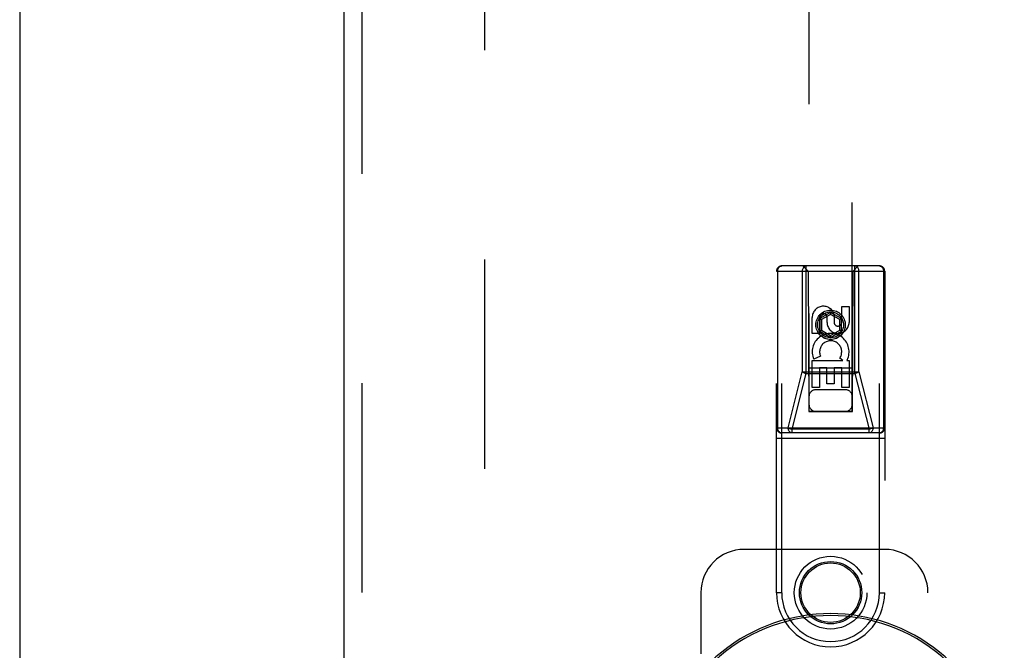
# Model space of a CAD drawing. Header units: inches. Extents: x 0 to 220, y 0 to 142.
# Tile 33 of 76: x 68.11 to 73.8, y 71.13 to 74.78. Entities that reach past the tile are written whole.
import ezdxf

# ---------------------------------------------------------------- set-up
doc = ezdxf.new("R2010")
doc.units = ezdxf.units.IN
doc.header["$LTSCALE"] = 12.090517
doc.header["$MEASUREMENT"] = 0
doc.linetypes.add('HIDDEN', pattern=[0.2, 0.1, -0.1])
for name, color, linetype in [('DEFAULT_2', 8, 'HIDDEN'), ('LEFT_DOOR_ASSEMBLY', 7, 'CONTINUOUS'), ('RIGHT_DOOR_ASSEMBLY', 7, 'CONTINUOUS')]:
    doc.layers.add(name, color=color, linetype=linetype)

msp = doc.modelspace()

# ---------------------------------------------------------------- linework, layer by layer
at = {"layer": 'DEFAULT_2', "color": 8, "linetype": 'HIDDEN'}
msp.add_line((70.7966, 104.8262), (70.7966, 35.8562), dxfattribs=at)
at = {"layer": 'LEFT_DOOR_ASSEMBLY', "color": 3, "linetype": 'Continuous'}
msp.add_line((68.1091, 105.4872), (68.1091, 35.1952), dxfattribs=at)
at = {"layer": 'RIGHT_DOOR_ASSEMBLY', "color": 3, "linetype": 'Continuous'}
msp.add_line((69.9841, 35.1952), (69.9841, 105.4872), dxfattribs=at)
at = {"layer": 'RIGHT_DOOR_ASSEMBLY', "color": 8, "linetype": 'HIDDEN'}
for p, q in [((70.0881, 35.1952), (70.0881, 105.4872)), ((72.6716, 104.5137), (72.6716, 72.5119)), ((72.9216, 72.5119), (72.9216, 104.5137)), ((72.4841, 71.4662), (72.4841, 73.3237)), ((72.4841, 73.3237), (73.1091, 73.3237)), ((72.491, 72.4187), (72.491, 73.3237)), ((72.5141, 71.4662), (72.5141, 73.3537)), ((73.0791, 73.3537), (72.5141, 73.3537)), ((72.6326, 73.3237), (72.6326, 72.7411)), ((72.6666, 73.3237), (72.6366, 73.3537)), ((72.6557, 72.7324), (72.6557, 73.3537)), ((72.6666, 73.3237), (72.6701, 72.5137)), ((72.9231, 72.5137), (72.9266, 73.3237)), ((72.9266, 73.3237), (72.9566, 73.3537)), ((72.9375, 72.7324), (72.9375, 73.3537)), ((72.9606, 72.7411), (72.9606, 73.3237)), ((73.0791, 71.4662), (73.0791, 73.3537)), ((73.1022, 73.3237), (73.1022, 72.4187)), ((73.1091, 73.3237), (73.1091, 71.4662)), ((72.7966, 73.0855), (72.7341, 73.0494)), ((72.8591, 73.0494), (72.7966, 73.0855)), ((72.7966, 73.0855), (72.7966, 73.074)), ((72.8608, 73.1202), (72.9032, 73.1202)), ((72.8608, 73.0278), (72.8608, 73.1202)), ((72.9032, 73.1202), (72.9032, 73.0278)), ((72.69, 72.9639), (72.69, 73.0564)), ((72.7324, 73.0564), (72.7324, 72.9639)), ((72.7341, 73.0494), (72.7441, 73.0437)), ((72.7341, 73.0494), (72.7341, 72.9773)), ((72.7966, 73.074), (72.7441, 73.0437)), ((72.7441, 73.0437), (72.7441, 72.983)), ((72.7763, 73.0278), (72.7763, 73.0563)), ((72.8491, 73.0437), (72.7966, 73.074)), ((72.8173, 73.0702), (72.8173, 73.0239)), ((72.8591, 73.0494), (72.8491, 73.0437)), ((72.8491, 72.983), (72.8491, 73.0437)), ((72.8591, 72.9773), (72.8591, 73.0494)), ((72.7341, 72.9773), (72.7441, 72.983)), ((72.7341, 72.9773), (72.7966, 72.9412)), ((72.7441, 72.983), (72.7966, 72.9527)), ((72.7966, 72.9527), (72.8491, 72.983)), ((72.7966, 72.9412), (72.8591, 72.9773)), ((72.8591, 72.9773), (72.8491, 72.983)), ((72.7324, 72.9639), (72.69, 72.9639)), ((72.7966, 72.9412), (72.7966, 72.9527)), ((72.69, 72.8077), (72.8676, 72.8077)), ((72.69, 72.6515), (72.69, 72.8077)), ((72.7381, 72.832), (72.699, 72.8151)), ((72.8676, 72.8077), (72.849, 72.8207)), ((72.8927, 72.8112), (72.8909, 72.8077)), ((72.8909, 72.8077), (72.9032, 72.8077)), ((72.9032, 72.8077), (72.9032, 72.6515)), ((72.5512, 72.4187), (72.6326, 72.7411)), ((72.6326, 72.7411), (72.9606, 72.7411)), ((72.9242, 72.7637), (72.6691, 72.7637)), ((72.7749, 72.765), (72.7324, 72.765)), ((72.7324, 72.765), (72.7324, 72.6515)), ((72.7749, 72.6728), (72.7749, 72.765)), ((72.8608, 72.765), (72.8173, 72.765)), ((72.8173, 72.765), (72.8173, 72.6728)), ((72.8608, 72.6515), (72.8608, 72.765)), ((72.9606, 72.7411), (73.0421, 72.4187)), ((72.5743, 72.4099), (72.6557, 72.7324)), ((72.6557, 72.7324), (72.9375, 72.7324)), ((72.9375, 72.7324), (73.019, 72.4099)), ((72.7324, 72.6515), (72.69, 72.6515)), ((72.8816, 72.6387), (72.7116, 72.6387)), ((72.8173, 72.6728), (72.7749, 72.6728)), ((72.9032, 72.6515), (72.8608, 72.6515)), ((72.6701, 72.5137), (72.9231, 72.5137)), ((72.6716, 72.5151), (72.9216, 72.5151)), ((72.6716, 72.5119), (72.9216, 72.5119)), ((72.4841, 72.4187), (73.1091, 72.4187)), ((73.019, 72.4099), (72.5743, 72.4099)), ((72.5743, 72.3887), (72.5743, 72.4099)), ((73.019, 72.3887), (73.019, 72.4099)), ((72.4841, 72.3587), (73.1091, 72.3587)), ((73.0791, 72.3887), (72.5141, 72.3887)), ((73.1091, 71.7162), (72.2966, 71.7162)), ((72.0466, 71.4662), (72.0466, 71.113)), ((72.5141, 71.4662), (72.4841, 71.4662)), ((73.0791, 71.4662), (73.1091, 71.4662)), ((73.3591, 69.2162), (73.3591, 71.4662))]:
    msp.add_line(p, q, dxfattribs=at)
for points in [[(72.491, 73.3237), (72.4913, 73.3284), (72.4922, 73.3329), (72.4936, 73.3373), (72.4955, 73.3413), (72.4978, 73.3449), (72.5006, 73.3479), (72.5037, 73.3504), (72.507, 73.3522), (72.5105, 73.3533), (72.5141, 73.3537)], [(72.6557, 73.3537), (72.6521, 73.3533), (72.6486, 73.3522), (72.6453, 73.3504), (72.6422, 73.3479), (72.6394, 73.3449), (72.6371, 73.3413), (72.6352, 73.3373), (72.6338, 73.3329), (72.6329, 73.3284), (72.6326, 73.3237)], [(72.9606, 73.3237), (72.9604, 73.3284), (72.9595, 73.3329), (72.9581, 73.3373), (72.9562, 73.3413), (72.9539, 73.3449), (72.9511, 73.3479), (72.948, 73.3504), (72.9447, 73.3522), (72.9412, 73.3533), (72.9375, 73.3537)], [(73.0791, 73.3537), (73.0828, 73.3533), (73.0863, 73.3522), (73.0896, 73.3504), (73.0927, 73.3479), (73.0955, 73.3449), (73.0978, 73.3413), (73.0997, 73.3373), (73.1011, 73.3329), (73.102, 73.3284), (73.1022, 73.3237)], [(72.6326, 72.7411), (72.6356, 72.7395), (72.6391, 72.7378), (72.6429, 72.7363), (72.647, 72.7348), (72.6513, 72.7335), (72.6557, 72.7324)], [(72.9606, 72.7411), (72.9577, 72.7395), (72.9542, 72.7378), (72.9504, 72.7363), (72.9463, 72.7348), (72.942, 72.7335), (72.9375, 72.7324)], [(72.5141, 72.3887), (72.5105, 72.389), (72.507, 72.3901), (72.5037, 72.3919), (72.5006, 72.3944), (72.4978, 72.3975), (72.4955, 72.401), (72.4936, 72.4051), (72.4922, 72.4094), (72.4913, 72.414), (72.491, 72.4187)], [(72.5743, 72.3887), (72.5707, 72.389), (72.5672, 72.3901), (72.5638, 72.3919), (72.5607, 72.3944), (72.558, 72.3975), (72.5556, 72.401), (72.5537, 72.4051), (72.5524, 72.4094), (72.5515, 72.414), (72.5512, 72.4187)], [(72.5512, 72.4187), (72.5542, 72.417), (72.5576, 72.4154), (72.5614, 72.4138), (72.5656, 72.4124), (72.5699, 72.4111), (72.5743, 72.4099)], [(73.0421, 72.4187), (73.0391, 72.417), (73.0357, 72.4154), (73.0319, 72.4138), (73.0277, 72.4124), (73.0234, 72.4111), (73.019, 72.4099)], [(73.0421, 72.4187), (73.0418, 72.414), (73.0409, 72.4094), (73.0395, 72.4051), (73.0377, 72.401), (73.0353, 72.3975), (73.0325, 72.3944), (73.0295, 72.3919), (73.0261, 72.3901), (73.0226, 72.389), (73.019, 72.3887)], [(73.1022, 72.4187), (73.102, 72.414), (73.1011, 72.4094), (73.0997, 72.4051), (73.0978, 72.401), (73.0955, 72.3975), (73.0927, 72.3944), (73.0896, 72.3919), (73.0863, 72.3901), (73.0828, 72.389), (73.0791, 72.3887)]]:
    msp.add_lwpolyline(points, dxfattribs=at)
for centre, radius in [((72.7966, 73.0137), 0.085), ((72.7966, 73.0137), 0.0845), ((72.7966, 73.0137), 0.0745), ((72.7966, 71.4662), 0.21), ((72.7966, 71.4662), 0.18), ((72.7966, 71.4662), 0.1715)]:
    msp.add_circle(centre, radius, dxfattribs=at)
for centre, radius, start, end in [((72.5141, 73.3237), 0.03, 90, 180), ((73.0791, 73.3237), 0.03, 0, 90), ((72.7544, 73.0564), 0.0644, 12.2995, 180.0775), ((72.7544, 73.0564), 0.0219, 359.9011, 180), ((72.8398, 73.0278), 0.0635, 180, 360), ((72.8389, 73.0278), 0.0219, 190.307, 360), ((72.7968, 72.8574), 0.1065, 334.2636, 203.4027), ((72.7968, 72.8574), 0.0639, 324.8895, 203.4026), ((72.7116, 72.5987), 0.04, 90, 180), ((72.8816, 72.5987), 0.04, 0, 90), ((72.7116, 72.5537), 0.04, 180, 270), ((72.8816, 72.5537), 0.04, 270, 360), ((72.5141, 72.4187), 0.03, 180, 270), ((73.0791, 72.4187), 0.03, 270, 360), ((72.2966, 71.4662), 0.25, 90, 180), ((73.1091, 71.4662), 0.25, 0, 90), ((72.7966, 71.4662), 0.3125, 180, 360), ((72.7966, 71.4662), 0.2825, 180, 360)]:
    msp.add_arc(centre, radius, start, end, dxfattribs=at)
at = {"layer": 'RIGHT_DOOR_ASSEMBLY', "color": 7, "linetype": 'Continuous'}
for radius, start, end in [(1.0039, 333.5698, 206.4302), (0.9924, 329.0941, 210.9059)]:
    msp.add_arc((72.7966, 70.3412), radius, start, end, dxfattribs=at)

doc.saveas('drawing.dxf')
